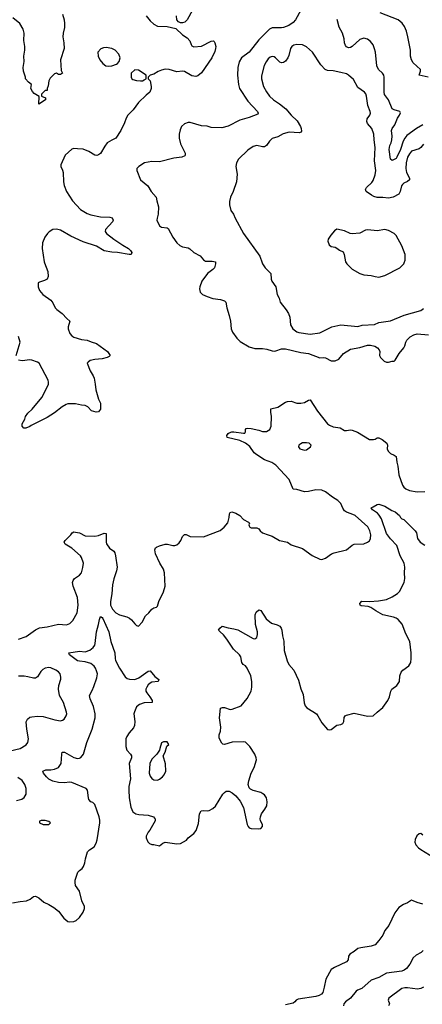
# Model space of a CAD drawing. Header units: inches. Extents: x 1834610 to 2027685, y 642842 to 774116.
# Tile 151 of 256: x 1852084 to 1856304, y 722225 to 732551. Entities that reach past the tile are written whole.
import ezdxf

# ---------------------------------------------------------------- set-up
doc = ezdxf.new("R2010")
doc.units = ezdxf.units.IN
doc.header["$MEASUREMENT"] = 0
doc.layers.add('B8752', color=7, linetype='Continuous')
doc.layers.add('B8753', color=7, linetype='Continuous')

msp = doc.modelspace()

# ---------------------------------------------------------------- linework, layer by layer
at = {"layer": 'B8752', "color": 5}
for points, elevation in [([(1852343, 730000), (1852377, 729910), (1852383, 729857), (1852370, 729829), (1852344, 729816), (1852290, 729800), (1852279, 729790), (1852276, 729750), (1852293, 729710), (1852328, 729670), (1852410, 729608), (1852430, 729583), (1852456, 729530), (1852472, 729512), (1852530, 729470), (1852577, 729417), (1852610, 729390), (1852593, 729330), (1852593, 729310), (1852610, 729261), (1852630, 729234), (1852650, 729220), (1852730, 729197), (1852790, 729190), (1852832, 729172), (1852890, 729155), (1853004, 729070), (1853031, 729030), (1853021, 729019), (1853002, 729010), (1852950, 728995), (1852873, 728987), (1852824, 728976), (1852800, 728960), (1852792, 728950), (1852821, 728870), (1852855, 728815), (1852864, 728790), (1852876, 728730), (1852881, 728670), (1852911, 728571), (1852931, 728530), (1852930, 728466), (1852910, 728438), (1852884, 728436), (1852838, 728450), (1852799, 728490), (1852770, 728506), (1852730, 728509), (1852670, 728524), (1852590, 728523), (1852570, 728517), (1852530, 728492), (1852450, 728429), (1852370, 728379), (1852204, 728296), (1852190, 728284), (1852148, 728268), (1852128, 728268), (1852108, 728290), (1852110, 728314), (1852137, 728363), (1852145, 728390), (1852170, 728426), (1852214, 728466), (1852316, 728590), (1852369, 728690), (1852384, 728730), (1852386, 728750), (1852383, 728770), (1852289, 728950), (1852270, 728961), (1852210, 728981), (1852190, 728984), (1852110, 728975), (1852070, 728981)], 640), ([(1854137, 730000), (1854138, 729990), (1854125, 729950), (1854110, 729930), (1854054, 729890), (1853994, 729810), (1853971, 729750), (1853968, 729730), (1853976, 729695), (1854001, 729670), (1854050, 729648), (1854110, 729628), (1854190, 729617), (1854230, 729603), (1854246, 729590), (1854255, 729530), (1854281, 729450), (1854295, 729390), (1854299, 729310), (1854314, 729274), (1854361, 729210), (1854396, 729176), (1854490, 729119), (1854550, 729103), (1854630, 729102), (1854675, 729095), (1854730, 729077), (1854750, 729076), (1854770, 729078), (1854830, 729099), (1854870, 729100), (1855030, 729061), (1855110, 729050), (1855230, 729005), (1855270, 729010), (1855290, 729006), (1855350, 728975), (1855370, 728972), (1855390, 728975), (1855430, 728990), (1855479, 729050), (1855550, 729096), (1855650, 729114), (1855730, 729139), (1855763, 729137), (1855807, 729127), (1855834, 729110), (1855854, 729090), (1855859, 729070), (1855856, 729030), (1855866, 729010), (1855905, 728970), (1855930, 728959), (1855950, 728959), (1855990, 728971), (1856010, 728971), (1856019, 728981), (1856062, 729050), (1856112, 729110), (1856123, 729130), (1856132, 729170), (1856144, 729190), (1856176, 729224), (1856214, 729246), (1856250, 729257), (1856370, 729245)], 660), ([(1854624, 730000), (1854628, 729990), (1854656, 729950), (1854716, 729890), (1854721, 729830), (1854728, 729808), (1854770, 729750), (1854782, 729670), (1854803, 729630), (1854816, 729590), (1854879, 729510), (1854903, 729470), (1854916, 729430), (1854921, 729350), (1854948, 729310), (1854990, 729279), (1855010, 729272), (1855130, 729254), (1855230, 729266), (1855355, 729330), (1855449, 729351), (1855630, 729333), (1855673, 729346), (1855805, 729355), (1855850, 729375), (1855970, 729393), (1856113, 729453), (1856290, 729501), (1856318, 729522)], 680), ([(1855508, 730000), (1855514, 729990), (1855570, 729936), (1855649, 729889), (1855690, 729875), (1855770, 729870), (1855810, 729857), (1855850, 729852), (1855910, 729869), (1856070, 729950), (1856110, 729990), (1856114, 730000)], 720), ([(1852047, 729030), (1852087, 729170), (1852072, 729230)], 640), ([(1852070, 726055), (1852150, 726084), (1852250, 726153), (1852290, 726172), (1852370, 726185), (1852490, 726213), (1852575, 726205), (1852610, 726219), (1852642, 726250), (1852686, 726330), (1852697, 726410), (1852690, 726490), (1852645, 726610), (1852638, 726650), (1852644, 726670), (1852658, 726690), (1852710, 726724), (1852731, 726749), (1852747, 726807), (1852751, 726850), (1852733, 726910), (1852720, 726930), (1852630, 727008), (1852561, 727050), (1852550, 727070), (1852562, 727090), (1852621, 727150), (1852634, 727170), (1852650, 727179), (1852670, 727178), (1852710, 727168), (1852770, 727139), (1852870, 727134), (1852910, 727141), (1852970, 727167), (1852990, 727162), (1852990, 727070), (1852995, 727055), (1853025, 727010), (1853070, 726976), (1853080, 726960), (1853088, 726930), (1853107, 726810), (1853100, 726770), (1853072, 726688), (1853055, 726625), (1853051, 726530), (1853036, 726450), (1853036, 726410), (1853056, 726370), (1853092, 726332), (1853130, 726309), (1853207, 726287), (1853234, 726274), (1853256, 726256), (1853290, 726214), (1853310, 726199), (1853330, 726191), (1853367, 726233), (1853402, 726298), (1853437, 726330), (1853469, 726370), (1853490, 726383), (1853518, 726390), (1853530, 726402), (1853541, 726450), (1853590, 726550), (1853608, 726610), (1853603, 726750), (1853590, 726789), (1853552, 726850), (1853509, 726950), (1853501, 726990), (1853509, 727011), (1853519, 727021), (1853550, 727035), (1853610, 727051), (1853634, 727050), (1853690, 727036), (1853710, 727036), (1853730, 727043), (1853755, 727065), (1853772, 727090), (1853790, 727131), (1853810, 727151), (1853830, 727151), (1853870, 727131), (1854010, 727126), (1854186, 727194), (1854229, 727230), (1854266, 727274), (1854281, 727330), (1854284, 727370), (1854290, 727382), (1854306, 727390), (1854350, 727375), (1854390, 727350), (1854431, 727310), (1854482, 727282), (1854492, 727270), (1854487, 727253), (1854490, 727242), (1854498, 727230), (1854510, 727223), (1854570, 727222), (1854590, 727212), (1854605, 727190), (1854630, 727168), (1854690, 727150), (1854730, 727133), (1854808, 727088), (1854890, 727071), (1854930, 727044), (1855050, 727005), (1855150, 726931), (1855230, 726894), (1855250, 726891), (1855290, 726905), (1855353, 726950), (1855379, 726961), (1855510, 726990), (1855570, 727039), (1855590, 727050), (1855690, 727056), (1855729, 727070), (1855750, 727087), (1855760, 727110), (1855764, 727150), (1855755, 727190), (1855734, 727234), (1855601, 727350), (1855559, 727370), (1855510, 727387), (1855490, 727401), (1855471, 727430), (1855450, 727477), (1855418, 727510), (1855364, 727544), (1855290, 727600), (1855250, 727617), (1855190, 727619), (1855110, 727604), (1855070, 727600), (1854990, 727625), (1854950, 727629), (1854910, 727730), (1854770, 727879), (1854726, 727906), (1854650, 727935), (1854570, 727988), (1854543, 728010), (1854495, 728075), (1854450, 728110), (1854390, 728138), (1854258, 728170), (1854255, 728190), (1854269, 728210), (1854281, 728219), (1854308, 728230), (1854330, 728230), (1854430, 728214), (1854444, 728216), (1854452, 728228), (1854450, 728252), (1854457, 728263), (1854472, 728268), (1854510, 728265), (1854590, 728248), (1854630, 728234), (1854670, 728231), (1854706, 728254), (1854721, 728290), (1854724, 728390), (1854715, 728435), (1854718, 728470), (1854790, 728488), (1854870, 728541), (1854890, 728547), (1854930, 728551), (1854990, 728530), (1855030, 728528), (1855070, 728538), (1855110, 728561), (1855130, 728563), (1855205, 728445), (1855312, 728312), (1855330, 728298), (1855370, 728282), (1855445, 728270), (1855490, 728244), (1855510, 728243), (1855550, 728250), (1855570, 728248), (1855624, 728224), (1855752, 728150), (1855793, 728147), (1855810, 728151), (1855830, 728167), (1855850, 728167), (1855883, 728150), (1855934, 728110), (1855941, 728090), (1855937, 728050), (1855946, 728026), (1855970, 728003), (1856010, 727985), (1856031, 727970), (1856037, 727910), (1856049, 727869), (1856059, 727779), (1856098, 727670), (1856111, 727650), (1856133, 727630), (1856170, 727615), (1856250, 727600), (1856330, 727602)], 640), ([(1852008, 723290), (1852090, 723305), (1852154, 723310), (1852193, 723327), (1852230, 723357), (1852250, 723359), (1852283, 723343), (1852338, 723298), (1852390, 723273), (1852442, 723242), (1852490, 723203), (1852547, 723127), (1852590, 723095), (1852610, 723090), (1852650, 723095), (1852675, 723105), (1852710, 723134), (1852749, 723190), (1852763, 723230), (1852764, 723250), (1852734, 723310), (1852709, 723410), (1852669, 723470), (1852664, 723504), (1852667, 723527), (1852692, 723610), (1852710, 723630), (1852737, 723650), (1852752, 723670), (1852767, 723710), (1852773, 723750), (1852795, 723825), (1852816, 723844), (1852864, 723876), (1852886, 723914), (1852896, 723950), (1852923, 724130), (1852923, 724157), (1852916, 724190), (1852870, 724321), (1852850, 724340), (1852829, 724350), (1852810, 724374), (1852804, 724390), (1852795, 724470), (1852782, 724490), (1852630, 724552), (1852610, 724555), (1852549, 724549), (1852491, 724551), (1852430, 724564), (1852390, 724586), (1852363, 724610), (1852332, 724650), (1852325, 724670), (1852356, 724684), (1852410, 724685), (1852449, 724691), (1852492, 724710), (1852517, 724750), (1852524, 724850), (1852530, 724871), (1852555, 724870), (1852650, 724814), (1852690, 724803), (1852710, 724805), (1852726, 724814), (1852752, 724848), (1852789, 724970), (1852842, 725110), (1852876, 725230), (1852876, 725270), (1852856, 725350), (1852823, 725430), (1852817, 725463), (1852845, 725515), (1852862, 725558), (1852894, 725650), (1852898, 725690), (1852890, 725724), (1852878, 725750), (1852863, 725770), (1852830, 725799), (1852770, 725818), (1852710, 725823), (1852690, 725828), (1852605, 725890), (1852599, 725910), (1852709, 725929), (1852770, 725920), (1852820, 725940), (1852854, 725966), (1852870, 725990), (1852875, 726010), (1852890, 726130), (1852911, 726210), (1852919, 726261), (1852930, 726291), (1852950, 726282), (1852957, 726270), (1853017, 726130), (1853038, 726030), (1853080, 725910), (1853084, 725850), (1853089, 725830), (1853131, 725750), (1853190, 725658), (1853210, 725643), (1853236, 725636), (1853290, 725633), (1853332, 725650), (1853430, 725720), (1853450, 725723), (1853502, 725662), (1853544, 725630), (1853536, 725610), (1853470, 725602), (1853450, 725594), (1853430, 725575), (1853415, 725550), (1853407, 725530), (1853407, 725510), (1853416, 725490), (1853449, 725450), (1853472, 725410), (1853471, 725390), (1853390, 725386), (1853341, 725370), (1853310, 725344), (1853286, 725294), (1853282, 725270), (1853290, 725190), (1853289, 725150), (1853277, 725123), (1853230, 725071), (1853206, 725034), (1853197, 725010), (1853195, 724970), (1853196, 724930), (1853208, 724890), (1853247, 724850), (1853257, 724830), (1853255, 724810), (1853232, 724750), (1853247, 724590), (1853229, 724510), (1853227, 724470), (1853231, 724389), (1853250, 724291), (1853270, 724244), (1853302, 724222), (1853334, 724214), (1853430, 724210), (1853487, 724190), (1853498, 724178), (1853503, 724170), (1853503, 724150), (1853448, 724052), (1853431, 724030), (1853411, 723990), (1853411, 723970), (1853428, 723928), (1853445, 723910), (1853470, 723901), (1853490, 723901), (1853550, 723888), (1853586, 723914), (1853610, 723924), (1853730, 723907), (1853770, 723911), (1853832, 723948), (1853850, 723971), (1853910, 724017), (1853933, 724047), (1853957, 724123), (1853970, 724222), (1853987, 724253), (1854010, 724259), (1854050, 724255), (1854070, 724259), (1854110, 724279), (1854137, 724303), (1854214, 724430), (1854230, 724448), (1854250, 724460), (1854279, 724459), (1854310, 724442), (1854351, 724410), (1854394, 724354), (1854430, 724290), (1854470, 724111), (1854478, 724090), (1854490, 724077), (1854510, 724068), (1854590, 724064), (1854610, 724070), (1854630, 724090), (1854630, 724110), (1854609, 724150), (1854604, 724170), (1854607, 724190), (1854619, 724221), (1854655, 724270), (1854674, 724306), (1854679, 724350), (1854670, 724390), (1854650, 724423), (1854634, 724434), (1854610, 724446), (1854530, 724466), (1854503, 724483), (1854490, 724495), (1854479, 724530), (1854485, 724570), (1854512, 724650), (1854543, 724710), (1854565, 724790), (1854564, 724810), (1854548, 724850), (1854498, 724930), (1854450, 724973), (1854430, 724979), (1854310, 724973), (1854230, 724950), (1854214, 724955), (1854204, 724964), (1854176, 725016), (1854176, 725050), (1854188, 725090), (1854192, 725130), (1854177, 725230), (1854190, 725330), (1854210, 725338), (1854230, 725337), (1854290, 725317), (1854310, 725319), (1854404, 725356), (1854470, 725431), (1854512, 725510), (1854518, 725550), (1854519, 725610), (1854506, 725670), (1854468, 725750), (1854450, 725774), (1854427, 725790), (1854414, 725810), (1854402, 725870), (1854387, 725890), (1854324, 725950), (1854255, 726055), (1854219, 726099), (1854184, 726130), (1854169, 726150), (1854182, 726170), (1854208, 726190), (1854270, 726173), (1854330, 726164), (1854370, 726151), (1854530, 726063), (1854550, 726058), (1854570, 726072), (1854577, 726103), (1854576, 726130), (1854556, 726210), (1854554, 726310), (1854563, 726337), (1854590, 726361), (1854610, 726355), (1854669, 726269), (1854724, 726224), (1854784, 726204), (1854811, 726190), (1854826, 726170), (1854833, 726150), (1854839, 726090), (1854854, 726034), (1854855, 725935), (1854888, 725828), (1854906, 725790), (1854956, 725730), (1855005, 725625), (1855030, 725535), (1855054, 725474), (1855066, 725386), (1855076, 725356), (1855093, 725333), (1855157, 725297), (1855194, 725270), (1855210, 725250), (1855250, 725176), (1855310, 725108), (1855330, 725102), (1855350, 725108), (1855407, 725153), (1855450, 725159), (1855470, 725171), (1855481, 725190), (1855487, 725233), (1855497, 725250), (1855510, 725259), (1855590, 725277), (1855730, 725247), (1855790, 725251), (1855830, 725290), (1855890, 725339), (1855944, 725410), (1855962, 725450), (1855976, 725510), (1855984, 725530), (1856037, 725570), (1856065, 725610), (1856069, 725670), (1856084, 725710), (1856099, 725730), (1856164, 725776), (1856183, 725810), (1856189, 725850), (1856189, 725910), (1856174, 726030), (1856132, 726112), (1856092, 726212), (1856050, 726262), (1856030, 726275), (1856004, 726284), (1855890, 726311), (1855816, 726350), (1855765, 726385), (1855737, 726397), (1855663, 726403), (1855653, 726410), (1855650, 726430), (1855670, 726452), (1855750, 726448), (1855844, 726456), (1855929, 726471), (1855990, 726499), (1856045, 726535), (1856064, 726556), (1856115, 726650), (1856121, 726690), (1856117, 726750), (1856122, 726810), (1856113, 726853), (1856071, 726930), (1856037, 727037), (1855970, 727108), (1855930, 727162), (1855876, 727316), (1855854, 727354), (1855835, 727375), (1855781, 727410), (1855768, 727432), (1855790, 727441), (1855830, 727467), (1855850, 727470), (1855911, 727450), (1855984, 727404), (1856019, 727390), (1856067, 727350), (1856075, 727330), (1856090, 727315), (1856110, 727308), (1856230, 727190), (1856244, 727170), (1856254, 727110), (1856282, 727070), (1856330, 727041)], 620), ([(1851985, 724885), (1852090, 724909), (1852150, 724948), (1852168, 724972), (1852175, 725010), (1852157, 725110), (1852153, 725186), (1852165, 725215), (1852190, 725235), (1852210, 725241), (1852270, 725246), (1852330, 725244), (1852452, 725208), (1852510, 725199), (1852534, 725206), (1852550, 725216), (1852572, 725250), (1852577, 725270), (1852574, 725290), (1852544, 725390), (1852502, 725462), (1852490, 725530), (1852493, 725567), (1852514, 725634), (1852515, 725655), (1852509, 725690), (1852490, 725712), (1852461, 725730), (1852410, 725755), (1852390, 725758), (1852350, 725749), (1852325, 725735), (1852305, 725715), (1852270, 725661), (1852250, 725647), (1852230, 725646), (1852170, 725661), (1852130, 725666), (1852070, 725667)], 640), ([(1852050, 724362), (1852105, 724375), (1852130, 724393), (1852151, 724429), (1852153, 724490), (1852136, 724530), (1852110, 724572), (1852064, 724604)], 640), ([(1856310, 724000), (1856290, 724016), (1856270, 724012), (1856248, 723992), (1856228, 723952), (1856226, 723926), (1856236, 723896), (1856266, 723866), (1856288, 723848), (1856424, 723764)], 620), ([(1856310, 723276), (1856250, 723293), (1856210, 723312), (1856190, 723316), (1856151, 723290), (1856107, 723273), (1856058, 723242), (1856015, 723185), (1855952, 723050), (1855910, 722998), (1855889, 722950), (1855850, 722893), (1855810, 722850), (1855770, 722834), (1855661, 722819), (1855630, 722810), (1855590, 722778), (1855543, 722750), (1855531, 722730), (1855528, 722690), (1855509, 722670), (1855383, 722610), (1855350, 722589), (1855292, 722490), (1855276, 722404), (1855261, 722350), (1855249, 722330), (1855224, 722316), (1855190, 722307), (1855002, 722278), (1854983, 722270), (1854969, 722251), (1854950, 722238), (1854870, 722219)], 620), ([(1856314, 722790), (1856292, 722770), (1856241, 722739), (1856208, 722712), (1856174, 722646), (1856138, 722602), (1856116, 722584), (1856090, 722573), (1855929, 722551), (1855850, 722507), (1855770, 722477), (1855670, 722392), (1855625, 722375), (1855610, 722364), (1855551, 722289), (1855499, 722250), (1855481, 722230), (1855480, 722210)], 640), ([(1856316, 722404), (1856289, 722391), (1856255, 722385), (1856150, 722399), (1856122, 722398), (1856089, 722391), (1855954, 722290), (1855947, 722270), (1855959, 722230), (1855950, 722210)], 660)]:
    msp.add_lwpolyline(points, dxfattribs=dict(at, elevation=elevation))
at = {"layer": 'B8752', "color": 5, "elevation": 640}
for points in [[(1855090, 728115), (1855050, 728112), (1855030, 728104), (1855011, 728090), (1855007, 728070), (1855022, 728050), (1855070, 728035), (1855090, 728039), (1855133, 728070), (1855139, 728090), (1855118, 728110)], [(1853630, 724978), (1853590, 724978), (1853570, 724966), (1853552, 724908), (1853551, 724889), (1853521, 724850), (1853470, 724796), (1853448, 724750), (1853442, 724650), (1853450, 724619), (1853470, 724594), (1853490, 724581), (1853530, 724576), (1853550, 724587), (1853581, 724610), (1853597, 724630), (1853617, 724670), (1853612, 724748), (1853589, 724830), (1853609, 724870), (1853628, 724932), (1853646, 724950)], [(1852350, 724154), (1852310, 724154), (1852293, 724147), (1852292, 724130), (1852330, 724111), (1852390, 724112), (1852408, 724130), (1852390, 724142)]]:
    msp.add_lwpolyline(points, close=True, dxfattribs=at)
at = {"layer": 'B8753', "color": 5}
for points, elevation in [([(1855030, 732650), (1854976, 732550), (1854950, 732521), (1854904, 732490), (1854850, 732468), (1854830, 732464), (1854750, 732467), (1854730, 732464), (1854702, 732450), (1854590, 732341), (1854490, 732210), (1854410, 732150), (1854384, 732110), (1854371, 732050), (1854367, 731970), (1854377, 731870), (1854387, 731830), (1854477, 731697), (1854576, 731590), (1854585, 731570), (1854579, 731561), (1854490, 731524), (1854390, 731496), (1854270, 731436), (1854203, 731417), (1854090, 731421), (1854050, 731433), (1853990, 731439), (1853870, 731473), (1853850, 731473), (1853810, 731459), (1853781, 731430), (1853765, 731395), (1853757, 731350), (1853756, 731310), (1853768, 731250), (1853818, 731150), (1853819, 731130), (1853815, 731125), (1853785, 731110), (1853701, 731099), (1853550, 731060), (1853470, 731065), (1853391, 731050), (1853331, 731010), (1853311, 730990), (1853313, 730970), (1853350, 730871), (1853427, 730807), (1853463, 730750), (1853516, 730690), (1853522, 730650), (1853539, 730590), (1853537, 730510), (1853524, 730470), (1853523, 730450), (1853549, 730389), (1853570, 730374), (1853629, 730369), (1853640, 730360), (1853688, 730269), (1853730, 730210), (1853763, 730183), (1853790, 730170), (1853850, 730158), (1853868, 730148), (1853908, 730108), (1853974, 730074), (1854010, 730032), (1854030, 730020), (1854050, 730017), (1854100, 730020), (1854136, 730010), (1854137, 730000)], 660), ([(1853896, 732650), (1853839, 732550), (1853814, 732526), (1853790, 732518), (1853770, 732518), (1853747, 732527), (1853730, 732550), (1853727, 732590)], 640), ([(1856367, 731947), (1856273, 731970), (1856287, 732010), (1856286, 732030), (1856210, 732099), (1856190, 732130), (1856180, 732170), (1856181, 732230), (1856153, 732373), (1856140, 732430), (1856119, 732479), (1856094, 732514), (1856050, 732550), (1855864, 732624)], 640), ([(1852531, 732610), (1852550, 732550), (1852555, 732510), (1852553, 732470), (1852539, 732410), (1852536, 732370), (1852548, 732310), (1852550, 732250), (1852511, 732130), (1852517, 732017), (1852531, 731989), (1852510, 731975), (1852490, 731975), (1852470, 731989), (1852450, 731984), (1852402, 731938), (1852388, 731910), (1852381, 731859), (1852372, 731830), (1852372, 731810), (1852350, 731808), (1852314, 731770), (1852314, 731750), (1852354, 731730), (1852354, 731710), (1852286, 731666), (1852287, 731747), (1852237, 731777), (1852217, 731797), (1852202, 731830), (1852208, 731870), (1852176, 731896), (1852146, 731930), (1852146, 731950), (1852122, 732010), (1852119, 732050), (1852129, 732111), (1852127, 732170), (1852137, 732230), (1852137, 732270), (1852128, 732332), (1852130, 732410), (1852121, 732450), (1852086, 732510), (1852011, 732571)], 620), ([(1853409, 732590), (1853450, 732539), (1853490, 732504), (1853530, 732484), (1853630, 732481), (1853719, 732459), (1853790, 732391), (1853841, 732361), (1853866, 732330), (1853881, 732290), (1853890, 732278), (1853910, 732267), (1853990, 732273), (1854090, 732326), (1854114, 732330), (1854124, 732324), (1854131, 732310), (1854139, 732270), (1854137, 732250), (1854130, 732218), (1854099, 732150), (1853990, 731995), (1853950, 731964), (1853930, 731957), (1853890, 731964), (1853810, 732009), (1853790, 732012), (1853730, 732004), (1853650, 732027), (1853610, 732032), (1853570, 732023), (1853534, 732006), (1853490, 731979), (1853450, 731968), (1853432, 731950), (1853432, 731930), (1853451, 731911), (1853461, 731850), (1853461, 731830), (1853448, 731792), (1853410, 731761), (1853330, 731681), (1853274, 731606), (1853219, 731550), (1853200, 731520), (1853183, 731470), (1853144, 731390), (1853091, 731310), (1853050, 731289), (1853002, 731258), (1852975, 731225), (1852930, 731149), (1852910, 731133), (1852893, 731127), (1852870, 731132), (1852810, 731169), (1852750, 731194), (1852690, 731195), (1852650, 731201), (1852630, 731193), (1852561, 731130), (1852515, 731030), (1852515, 731010), (1852533, 730973), (1852538, 730950), (1852542, 730850), (1852550, 730811), (1852573, 730750), (1852637, 730650), (1852722, 730562), (1852790, 730518), (1852830, 730505), (1852930, 730485), (1853030, 730480), (1853054, 730474), (1853062, 730450), (1853055, 730430), (1852984, 730350), (1852979, 730330), (1852993, 730310), (1853070, 730250), (1853165, 730185), (1853224, 730150), (1853247, 730130), (1853261, 730110), (1853252, 730090), (1853230, 730090), (1853110, 730111), (1853050, 730114), (1852970, 730126), (1852890, 730177), (1852750, 730220), (1852621, 730281), (1852510, 730345), (1852470, 730356), (1852430, 730350), (1852392, 730328), (1852374, 730310), (1852349, 730270), (1852324, 730210), (1852321, 730150), (1852339, 730010), (1852343, 730000)], 640), ([(1856311, 731449), (1856245, 731410), (1856142, 731338), (1856120, 731310), (1856103, 731277), (1856075, 731190), (1856039, 731110), (1856030, 731095), (1855990, 731076), (1855970, 731090), (1855958, 731190), (1855963, 731230), (1855979, 731261), (1855985, 731290), (1855988, 731330), (1855983, 731390), (1855990, 731410), (1856017, 731450), (1856043, 731517), (1856067, 731550), (1856076, 731576), (1856068, 731590), (1856010, 731605), (1855990, 731615), (1855949, 731709), (1855908, 731768), (1855903, 731790), (1855905, 731950), (1855900, 731970), (1855888, 731990), (1855847, 732030), (1855827, 732067), (1855813, 732210), (1855805, 732245), (1855788, 732288), (1855763, 732323), (1855730, 732348), (1855690, 732358), (1855650, 732343), (1855570, 732271), (1855550, 732261), (1855530, 732257), (1855510, 732267), (1855501, 732281), (1855488, 732310), (1855484, 732350), (1855469, 732410), (1855433, 732473), (1855412, 732552)], 660), ([(1856316, 731244), (1856290, 731211), (1856270, 731198), (1856190, 731171), (1856170, 731146), (1856151, 731110), (1856136, 731050), (1856132, 730990), (1856140, 730950), (1856169, 730890), (1856170, 730870), (1856150, 730853), (1856110, 730836), (1856096, 730824), (1856087, 730810), (1856072, 730748), (1856057, 730723), (1855998, 730690), (1855950, 730680), (1855890, 730688), (1855830, 730688), (1855797, 730697), (1855771, 730710), (1855717, 730750), (1855710, 730770), (1855719, 730790), (1855776, 730844), (1855790, 730864), (1855810, 730923), (1855816, 730970), (1855805, 731070), (1855809, 731209), (1855799, 731290), (1855798, 731350), (1855775, 731410), (1855730, 731464), (1855723, 731483), (1855728, 731510), (1855754, 731550), (1855760, 731570), (1855758, 731590), (1855732, 731652), (1855719, 731750), (1855712, 731772), (1855700, 731790), (1855630, 731840), (1855583, 731923), (1855530, 731971), (1855510, 731983), (1855450, 731998), (1855370, 732015), (1855310, 732019), (1855286, 732030), (1855239, 732079), (1855152, 732212), (1855090, 732268), (1855050, 732288), (1854990, 732292), (1854957, 732283), (1854937, 732270), (1854924, 732250), (1854906, 732174), (1854894, 732150), (1854870, 732115), (1854850, 732101), (1854830, 732098), (1854810, 732107), (1854764, 732150), (1854750, 732160), (1854730, 732165), (1854710, 732158), (1854690, 732141), (1854667, 732110), (1854648, 732072), (1854619, 731961), (1854617, 731930), (1854638, 731850), (1854670, 731793), (1854702, 731750), (1854744, 731710), (1854809, 731669), (1854875, 731615), (1854930, 731550), (1854991, 731491), (1855029, 731430), (1855036, 731410), (1855038, 731382), (1855033, 731370), (1855015, 731365), (1854910, 731373), (1854846, 731354), (1854790, 731322), (1854730, 731304), (1854702, 731278), (1854670, 731230), (1854650, 731218), (1854630, 731217), (1854570, 731231), (1854530, 731221), (1854477, 731183), (1854379, 731090), (1854355, 731050), (1854349, 731011), (1854362, 730930), (1854358, 730850), (1854321, 730750), (1854293, 730690), (1854284, 730644), (1854283, 730610), (1854298, 730550), (1854324, 730510), (1854341, 730470), (1854429, 730310), (1854600, 730070), (1854624, 730000)], 680), ([(1856114, 730000), (1856126, 730030), (1856124, 730090), (1856090, 730181), (1856030, 730289), (1856009, 730310), (1855950, 730341), (1855910, 730350), (1855830, 730336), (1855732, 730348), (1855710, 730343), (1855650, 730314), (1855570, 730305), (1855548, 730308), (1855490, 730336), (1855410, 730353), (1855384, 730336), (1855344, 730290), (1855319, 730250), (1855314, 730230), (1855327, 730190), (1855350, 730171), (1855390, 730164), (1855410, 730155), (1855435, 730135), (1855475, 730115), (1855486, 730090), (1855501, 730010), (1855508, 730000)], 720)]:
    msp.add_lwpolyline(points, dxfattribs=dict(at, elevation=elevation))
at = {"layer": 'B8753', "color": 5, "elevation": 640}
for points in [[(1852990, 732260), (1852963, 732257), (1852935, 732245), (1852904, 732210), (1852908, 732170), (1852924, 732130), (1852956, 732090), (1852988, 732068), (1853010, 732062), (1853050, 732066), (1853097, 732083), (1853110, 732090), (1853127, 732113), (1853137, 732150), (1853124, 732190), (1853086, 732230), (1853050, 732250)], [(1853290, 732024), (1853251, 731990), (1853251, 731950), (1853261, 731930), (1853270, 731924), (1853310, 731914), (1853350, 731911), (1853370, 731911), (1853390, 731922), (1853408, 731932), (1853408, 731970), (1853330, 732023)]]:
    msp.add_lwpolyline(points, close=True, dxfattribs=at)

doc.saveas('drawing.dxf')
